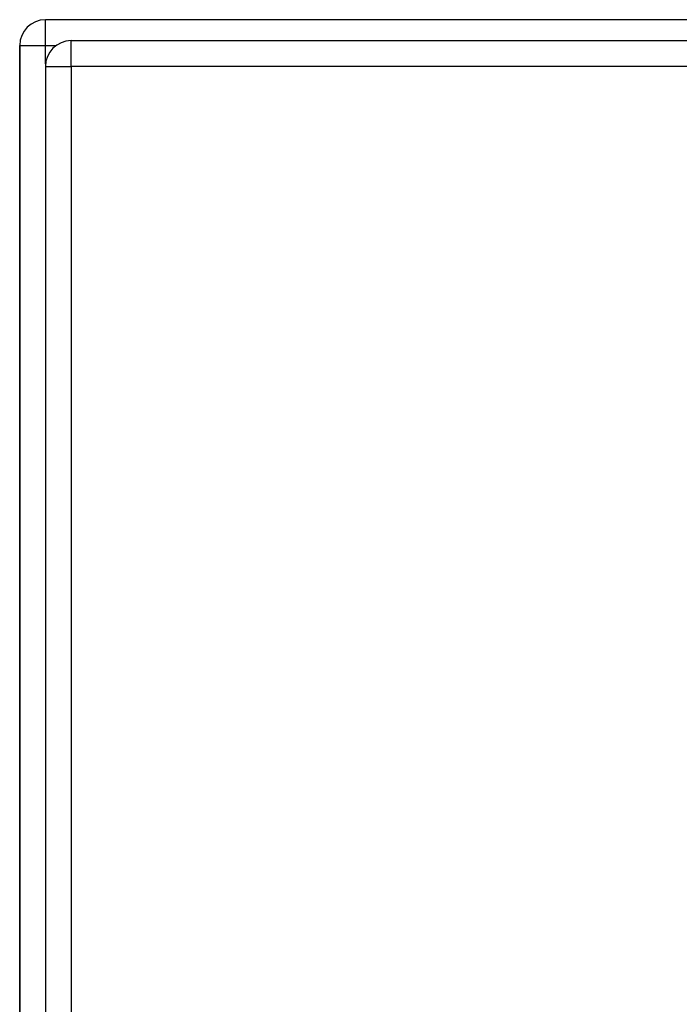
# Model space of a CAD drawing. Header units: inches. Extents: x 23 to 567, y 61 to 264.
# Tile 135 of 256: x 241.87 to 244.4, y 172.83 to 176.61. Entities that reach past the tile are written whole.
import ezdxf

# ---------------------------------------------------------------- set-up
doc = ezdxf.new("R2010")
doc.units = ezdxf.units.IN
doc.header["$MEASUREMENT"] = 0
doc.layers.add('Visible Edges(ANSI)', color=7, linetype='Continuous', lineweight=25)
doc.layers.add('Visible Tangent Edges(ANSI)', color=7, linetype='Continuous', lineweight=25)

msp = doc.modelspace()

# ---------------------------------------------------------------- linework, layer by layer
at = {"layer": 'Visible Edges(ANSI)'}
for p, q in [((295.7711, 176.6093), (241.9691, 176.6093)), ((241.8701, 175.7353), (241.8701, 176.5103)), ((241.8701, 176.5103), (241.8701, 175.7353)), ((242.0676, 176.5289), (295.6726, 176.5289)), ((241.9686, 176.4299), (241.9686, 144.7099)), ((241.8701, 175.7353), (241.8701, 145.4833)), ((241.8701, 145.4833), (241.8701, 175.7353))]:
    msp.add_line(p, q, dxfattribs=at)
for centre in [(241.9691, 176.5103), (242.0676, 176.4299)]:
    msp.add_arc(centre, 0.099, 90, 180, dxfattribs=at)
at = {"layer": 'Visible Tangent Edges(ANSI)'}
for p, q in [((241.9691, 176.5103), (241.9691, 176.6093)), ((241.8701, 176.5103), (241.9691, 176.5103)), ((241.9691, 176.5103), (242.0098, 176.5103)), ((241.9691, 176.4399), (241.9691, 176.5103)), ((242.0676, 176.4299), (242.0676, 176.5289)), ((241.9686, 176.4299), (242.0676, 176.4299)), ((295.6726, 176.4299), (242.0676, 176.4299)), ((242.0676, 176.4299), (242.0676, 144.7099))]:
    msp.add_line(p, q, dxfattribs=at)

doc.saveas('drawing.dxf')
